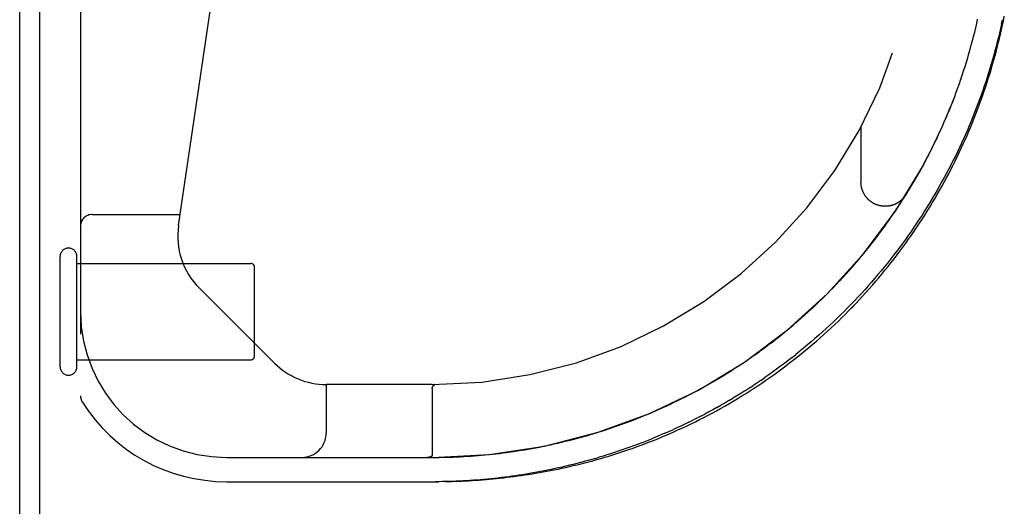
# Model space of a CAD drawing. Header units: inches. Extents: x 0 to 283, y 0 to 183.
# Tile 21 of 256: x 53.28 to 55.81, y 32.42 to 33.67. Entities that reach past the tile are written whole.
import ezdxf

# ---------------------------------------------------------------- set-up
doc = ezdxf.new("R2010")
doc.units = ezdxf.units.IN
doc.header["$LTSCALE"] = 15.583333
doc.header["$MEASUREMENT"] = 0
doc.linetypes.add('HIDDEN', pattern=[0.2, 0.1, -0.1])
doc.layers.get('0').update_dxf_attribs({"linetype": 'CONTINUOUS'})
doc.layers.add('DEFAULT_2', color=8, linetype='HIDDEN')
doc.layers.add('LEFTHAND_DOOR_ASSEMBLY', color=7, linetype='CONTINUOUS')

msp = doc.modelspace()

# ---------------------------------------------------------------- linework, layer by layer
at = {"color": 7, "linetype": 'Continuous'}
msp.add_line((53.3313, 11.1414), (53.3313, 34.9114), dxfattribs=at)
at = {"color": 3, "linetype": 'Continuous'}
msp.add_line((53.2793, 11.2524), (53.2793, 34.8004), dxfattribs=at)
at = {"layer": 'DEFAULT_2', "color": 8, "linetype": 'HIDDEN'}
for p, q in [((53.3833, 32.7804), (53.3833, 33.0644)), ((53.4263, 32.7804), (53.4263, 33.0644)), ((53.4263, 33.0464), (53.8733, 33.0464)), ((53.8833, 32.8084), (53.8833, 33.0364)), ((53.4263, 32.7984), (53.8733, 32.7984))]:
    msp.add_line(p, q, dxfattribs=at)
for centre, radius, start, end in [((53.4048, 33.0644), 0.0215, 360, 180), ((53.8733, 33.0364), 0.01, 360, 90), ((53.8733, 32.8084), 0.01, 270, 0), ((53.4048, 32.7804), 0.0215, 180, 0)]:
    msp.add_arc(centre, radius, start, end, dxfattribs=at)
at = {"layer": 'LEFTHAND_DOOR_ASSEMBLY', "color": 8, "linetype": 'HIDDEN'}
for p, q in [((53.4358, 34.4224), (53.4358, 32.7055)), ((53.6878, 33.1438), (53.871, 34.3906)), ((55.7399, 33.6635), (55.7424, 33.6747)), ((55.8037, 33.6619), (55.8062, 33.6734)), ((55.7347, 33.6414), (55.7373, 33.6525)), ((55.7373, 33.6525), (55.7399, 33.6636)), ((55.7261, 33.6082), (55.7291, 33.6194)), ((55.729, 33.6193), (55.7319, 33.6304)), ((55.7319, 33.6303), (55.7347, 33.6415)), ((55.7199, 33.5861), (55.7231, 33.5972)), ((55.723, 33.5972), (55.7261, 33.6083)), ((55.7134, 33.564), (55.7167, 33.5751)), ((55.7167, 33.5751), (55.7199, 33.5862)), ((55.6874, 33.4869), (55.6914, 33.498)), ((55.6914, 33.498), (55.6953, 33.509)), ((55.6566, 33.4104), (55.6614, 33.4214)), ((55.4423, 33.3974), (55.4423, 33.2558)), ((55.647, 33.3888), (55.6519, 33.3997)), ((55.621, 33.3347), (55.6265, 33.3456)), ((55.6264, 33.3455), (55.6318, 33.3564)), ((55.6155, 33.324), (55.6211, 33.3349)), ((55.5926, 33.2813), (55.5985, 33.2921)), ((55.5985, 33.2919), (55.6043, 33.3027)), ((55.6043, 33.3027), (55.61, 33.3134)), ((55.5805, 33.2602), (55.5866, 33.2709)), ((55.5866, 33.2707), (55.5926, 33.2815)), ((55.5679, 33.2391), (55.5743, 33.2498)), ((55.5743, 33.2496), (55.5805, 33.2603)), ((55.5484, 33.2079), (55.5551, 33.2184)), ((55.555, 33.2183), (55.5616, 33.2288)), ((55.5615, 33.2287), (55.568, 33.2393)), ((55.5349, 33.1872), (55.5418, 33.1977)), ((55.5417, 33.1975), (55.5485, 33.208)), ((53.4658, 33.1724), (53.692, 33.1724)), ((55.5139, 33.1565), (55.5211, 33.1669)), ((55.521, 33.1667), (55.5281, 33.1771)), ((55.528, 33.1769), (55.535, 33.1874)), ((55.4995, 33.1365), (55.5068, 33.1466)), ((55.4769, 33.1063), (55.4846, 33.1165)), ((55.4845, 33.1163), (55.4921, 33.1264)), ((55.492, 33.1263), (55.4995, 33.1365)), ((55.4614, 33.0866), (55.4693, 33.0967)), ((55.4692, 33.0965), (55.477, 33.1065)), ((55.4375, 33.0575), (55.4457, 33.0674)), ((55.4456, 33.0672), (55.4537, 33.0771)), ((55.4535, 33.0769), (55.4616, 33.0868)), ((55.4128, 33.029), (55.4213, 33.0386)), ((55.4211, 33.0384), (55.4295, 33.0481)), ((55.4293, 33.048), (55.4376, 33.0577)), ((55.3958, 33.0103), (55.4045, 33.0198)), ((55.4043, 33.0196), (55.4129, 33.0292)), ((55.3698, 32.9828), (55.3788, 32.9921)), ((55.3786, 32.9919), (55.3874, 33.0013)), ((55.3873, 33.0011), (55.396, 33.0105)), ((53.9344, 32.79), (53.7408, 32.9835)), ((55.3431, 32.956), (55.3523, 32.9651)), ((55.3521, 32.9649), (55.3612, 32.974)), ((55.361, 32.9738), (55.37, 32.983)), ((55.3157, 32.93), (55.3251, 32.9388)), ((55.3249, 32.9386), (55.3343, 32.9475)), ((55.3341, 32.9473), (55.3433, 32.9562)), ((55.2877, 32.9048), (55.2973, 32.9133)), ((55.2971, 32.9131), (55.3067, 32.9217)), ((55.3065, 32.9215), (55.3159, 32.9302)), ((55.2592, 32.8803), (55.269, 32.8886)), ((55.2688, 32.8884), (55.2785, 32.8967)), ((55.2783, 32.8965), (55.288, 32.9049)), ((55.2302, 32.8568), (55.2401, 32.8647)), ((55.2399, 32.8645), (55.2498, 32.8726)), ((55.2496, 32.8724), (55.2594, 32.8805)), ((55.2007, 32.8341), (55.2108, 32.8418)), ((55.2106, 32.8416), (55.2206, 32.8493)), ((55.2204, 32.8491), (55.2304, 32.857)), ((55.1609, 32.8054), (55.1712, 32.8126)), ((55.1709, 32.8124), (55.1811, 32.8197)), ((55.1809, 32.8195), (55.1911, 32.827)), ((55.1908, 32.8268), (55.201, 32.8343)), ((55.2654, 32.8046), (55.2753, 32.8125)), ((55.1207, 32.7783), (55.131, 32.7851)), ((55.1308, 32.7849), (55.1411, 32.7918)), ((55.1408, 32.7916), (55.1512, 32.7986)), ((55.1509, 32.7984), (55.1612, 32.8055)), ((55.0801, 32.753), (55.0905, 32.7593)), ((55.0903, 32.7591), (55.1007, 32.7656)), ((55.1004, 32.7654), (55.1108, 32.772)), ((55.1105, 32.7718), (55.1209, 32.7785)), ((54.0673, 32.7349), (54.0673, 32.6099)), ((54.3396, 32.7349), (54.0673, 32.7349)), ((54.346, 32.7349), (54.3462, 32.7349)), ((54.3461, 32.7349), (54.3464, 32.7349)), ((54.3462, 32.7349), (54.3465, 32.7349)), ((55.04, 32.7297), (55.0502, 32.7355)), ((55.0499, 32.7353), (55.0602, 32.7412)), ((55.06, 32.7411), (55.0703, 32.7471)), ((55.07, 32.747), (55.0804, 32.7532)), ((55.1847, 32.7456), (55.1949, 32.7526)), ((54.3396, 32.7246), (54.3396, 32.553)), ((54.3408, 32.7287), (54.3424, 32.731)), ((54.3419, 32.7304), (54.3408, 32.7287)), ((54.342, 32.7304), (54.3426, 32.7313)), ((54.9909, 32.7035), (55.0008, 32.7086)), ((55.0006, 32.7085), (55.0106, 32.7137)), ((55.0104, 32.7136), (55.0204, 32.719)), ((55.0202, 32.7189), (55.0303, 32.7243)), ((55.03, 32.7242), (55.0402, 32.7298)), ((54.9716, 32.6939), (54.9814, 32.6987)), ((54.9812, 32.6987), (54.9911, 32.7036)), ((55.1026, 32.6934), (55.1129, 32.6995)), ((54.9332, 32.6758), (54.9428, 32.6802)), ((55.0304, 32.6534), (55.0407, 32.6588)), ((55.0717, 32.6756), (55.082, 32.6814)), ((54.9996, 32.6378), (55.0099, 32.6429)), ((54.7495, 32.6071), (54.7592, 32.6101)), ((54.7689, 32.613), (54.7788, 32.6162)), ((54.7787, 32.6162), (54.7886, 32.6194)), ((54.7885, 32.6193), (54.7984, 32.6226)), ((54.7983, 32.6226), (54.8081, 32.6259)), ((54.808, 32.6259), (54.8178, 32.6293)), ((53.8108, 32.5474), (54.3396, 32.5474)), ((54.3275, 32.5474), (54.3269, 32.5474)), ((54.3286, 32.5474), (54.328, 32.5474)), ((54.3291, 32.5475), (54.3296, 32.5475)), ((54.3296, 32.5475), (54.3301, 32.5475)), ((54.7598, 32.5449), (54.7695, 32.5478)), ((53.8108, 32.4849), (54.3484, 32.4849)), ((54.3481, 32.4849), (54.3567, 32.485)), ((54.3481, 32.4849), (54.3567, 32.485)), ((54.3653, 32.4851), (54.3484, 32.4849)), ((54.3739, 32.4852), (54.3573, 32.485))]:
    msp.add_line(p, q, dxfattribs=at)
for points in [[(55.7955, 33.6131), (55.7983, 33.6246), (55.801, 33.6361), (55.8036, 33.6476), (55.8061, 33.6591), (55.8086, 33.6706), (55.8109, 33.6822)], [(55.8037, 33.6619), (55.8012, 33.6505), (55.7985, 33.639), (55.7958, 33.6276), (55.7929, 33.6161), (55.79, 33.6047), (55.7869, 33.5933), (55.7838, 33.5819), (55.7806, 33.5705), (55.7773, 33.5591), (55.7739, 33.5477), (55.7704, 33.5363), (55.7668, 33.5249), (55.7631, 33.5136), (55.7593, 33.5022), (55.7554, 33.4909), (55.7514, 33.4796), (55.7473, 33.4683), (55.7431, 33.457), (55.7388, 33.4457), (55.7344, 33.4344), (55.7299, 33.4232), (55.7254, 33.4119), (55.7207, 33.4007), (55.7159, 33.3895), (55.711, 33.3783), (55.706, 33.3672), (55.701, 33.356), (55.6958, 33.3449), (55.6905, 33.3338), (55.6851, 33.3227), (55.6796, 33.3117), (55.6741, 33.3007), (55.6684, 33.2897), (55.6626, 33.2787), (55.6567, 33.2678), (55.6507, 33.2569), (55.6447, 33.246), (55.6385, 33.2352), (55.6322, 33.2244), (55.6258, 33.2136), (55.6193, 33.2029), (55.6127, 33.1922), (55.606, 33.1815), (55.5993, 33.1709), (55.5924, 33.1604), (55.5854, 33.1498), (55.5783, 33.1393), (55.5711, 33.1289), (55.5638, 33.1185), (55.5565, 33.1082), (55.549, 33.0979), (55.5414, 33.0876), (55.5338, 33.0774), (55.526, 33.0673), (55.5182, 33.0572), (55.5102, 33.0472), (55.5022, 33.0372), (55.494, 33.0274), (55.4858, 33.0175), (55.4775, 33.0077), (55.4691, 32.998), (55.4606, 32.9884), (55.4521, 32.9788), (55.4434, 32.9693), (55.4347, 32.9599), (55.4259, 32.9506), (55.417, 32.9413), (55.408, 32.9321), (55.3989, 32.923), (55.3898, 32.914), (55.3806, 32.905), (55.3714, 32.8961), (55.362, 32.8874), (55.3526, 32.8787), (55.3432, 32.8701), (55.3336, 32.8616), (55.324, 32.8532), (55.3144, 32.8448), (55.3047, 32.8366), (55.2949, 32.8285), (55.2851, 32.8204), (55.2753, 32.8125)], [(54.3739, 32.4852), (54.3825, 32.4854), (54.3912, 32.4857), (54.3998, 32.486), (54.4085, 32.4863), (54.4171, 32.4867), (54.4258, 32.4871), (54.4345, 32.4876), (54.4433, 32.4881), (54.452, 32.4887), (54.4608, 32.4893), (54.4696, 32.49), (54.4785, 32.4907), (54.4873, 32.4915), (54.4962, 32.4923), (54.5052, 32.4932), (54.5142, 32.4942), (54.5232, 32.4952), (54.5322, 32.4962), (54.5413, 32.4973), (54.5505, 32.4985), (54.5596, 32.4997), (54.5689, 32.501), (54.5781, 32.5024), (54.5874, 32.5038), (54.5968, 32.5053), (54.6062, 32.5068), (54.6156, 32.5084), (54.6251, 32.5101), (54.6347, 32.5119), (54.6442, 32.5137), (54.6539, 32.5156), (54.6636, 32.5176), (54.6733, 32.5197), (54.6831, 32.5218), (54.6929, 32.524), (54.7028, 32.5263), (54.7127, 32.5287), (54.7227, 32.5311), (54.7327, 32.5337), (54.7427, 32.5363), (54.7529, 32.539), (54.763, 32.5418), (54.7732, 32.5447), (54.7835, 32.5477), (54.7937, 32.5508), (54.8041, 32.554), (54.8144, 32.5573), (54.8248, 32.5607), (54.8353, 32.5641), (54.8458, 32.5677), (54.8563, 32.5714), (54.8668, 32.5752), (54.8774, 32.5791), (54.888, 32.5831), (54.8986, 32.5871), (54.9093, 32.5913), (54.92, 32.5956), (54.9307, 32.6001), (54.9414, 32.6046), (54.9521, 32.6092), (54.9629, 32.6139), (54.9736, 32.6188), (54.9844, 32.6237), (54.9952, 32.6288), (55.006, 32.634), (55.0167, 32.6392), (55.0275, 32.6446), (55.0383, 32.6501), (55.0491, 32.6558), (55.0599, 32.6615), (55.0706, 32.6673), (55.0813, 32.6733), (55.0921, 32.6793), (55.1028, 32.6855), (55.1134, 32.6917), (55.1241, 32.6981), (55.1347, 32.7046), (55.1453, 32.7112), (55.1558, 32.7179), (55.1664, 32.7247), (55.1768, 32.7316), (55.1873, 32.7386), (55.1977, 32.7457), (55.208, 32.7529), (55.2183, 32.7602), (55.2286, 32.7676), (55.2388, 32.7751), (55.2489, 32.7827), (55.259, 32.7903), (55.2691, 32.7981), (55.279, 32.806), (55.2889, 32.814), (55.2988, 32.822), (55.3085, 32.8301), (55.3183, 32.8384), (55.3279, 32.8467), (55.3375, 32.8551), (55.347, 32.8635), (55.3564, 32.8721), (55.3657, 32.8807), (55.375, 32.8895), (55.3842, 32.8983), (55.3933, 32.9071), (55.4023, 32.9161), (55.4113, 32.9251), (55.4202, 32.9342), (55.4289, 32.9433), (55.4376, 32.9526), (55.4463, 32.9619), (55.4548, 32.9712), (55.4632, 32.9807), (55.4716, 32.9902), (55.4798, 32.9997), (55.488, 33.0093), (55.4961, 33.019), (55.5041, 33.0287), (55.512, 33.0385), (55.5198, 33.0484), (55.5275, 33.0583), (55.5352, 33.0682), (55.5427, 33.0783), (55.5501, 33.0883), (55.5575, 33.0984), (55.5647, 33.1086), (55.5719, 33.1188), (55.579, 33.1291), (55.5859, 33.1394), (55.5928, 33.1497), (55.5996, 33.1601), (55.6063, 33.1705), (55.6129, 33.181), (55.6194, 33.1915), (55.6258, 33.2021), (55.6321, 33.2127), (55.6383, 33.2233), (55.6444, 33.234), (55.6504, 33.2447), (55.6563, 33.2555), (55.6621, 33.2662), (55.6679, 33.277), (55.6735, 33.2879), (55.679, 33.2988), (55.6845, 33.3097), (55.6898, 33.3206), (55.6951, 33.3316), (55.7002, 33.3426), (55.7053, 33.3536), (55.7102, 33.3646), (55.7151, 33.3757), (55.7199, 33.3868), (55.7246, 33.3979), (55.7291, 33.4091), (55.7336, 33.4203), (55.738, 33.4314), (55.7423, 33.4427), (55.7465, 33.4539), (55.7506, 33.4652), (55.7546, 33.4764), (55.7586, 33.4877), (55.7624, 33.4991), (55.7661, 33.5104), (55.7698, 33.5217), (55.7733, 33.5331), (55.7767, 33.5445), (55.7801, 33.5559), (55.7834, 33.5673), (55.7865, 33.5788), (55.7896, 33.5902), (55.7926, 33.6017), (55.7955, 33.6131)], [(55.6991, 33.5199), (55.7028, 33.5309), (55.7064, 33.542), (55.7099, 33.553), (55.7134, 33.5641)], [(55.6991, 33.52), (55.7028, 33.531), (55.7064, 33.5421), (55.71, 33.5531)], [(55.6914, 33.4979), (55.6953, 33.5089), (55.6991, 33.52)], [(55.6613, 33.4213), (55.6659, 33.4322), (55.6704, 33.4431), (55.6748, 33.4541), (55.6791, 33.465), (55.6833, 33.476), (55.6874, 33.4871)], [(55.6614, 33.4214), (55.666, 33.4323), (55.6705, 33.4433), (55.6749, 33.4542), (55.6791, 33.4651), (55.6833, 33.4761)], [(55.647, 33.3887), (55.6519, 33.3995), (55.6567, 33.4105)], [(55.6317, 33.3562), (55.6369, 33.367), (55.642, 33.3779), (55.647, 33.3888)], [(55.6318, 33.3564), (55.637, 33.3672), (55.642, 33.378)], [(55.6042, 33.3026), (55.6099, 33.3133), (55.6156, 33.3241)], [(55.5578, 33.2227), (55.5572, 33.2218), (55.5566, 33.2208), (55.556, 33.2199), (55.5553, 33.219), (55.5547, 33.2181), (55.554, 33.2172), (55.5532, 33.2163), (55.5525, 33.2154), (55.5518, 33.2146), (55.551, 33.2137), (55.5502, 33.2129), (55.5495, 33.2121), (55.5486, 33.2112), (55.5478, 33.2105), (55.547, 33.2097), (55.5461, 33.2089), (55.5453, 33.2082), (55.5444, 33.2074), (55.5435, 33.2067), (55.5426, 33.206), (55.5417, 33.2054), (55.5408, 33.2047), (55.5399, 33.204), (55.5389, 33.2034), (55.5379, 33.2028), (55.537, 33.2022), (55.536, 33.2016), (55.535, 33.2011), (55.534, 33.2005), (55.533, 33.2), (55.532, 33.1995), (55.5309, 33.199), (55.5299, 33.1986), (55.5288, 33.1981), (55.5278, 33.1977), (55.5267, 33.1973), (55.5257, 33.1969), (55.5246, 33.1965), (55.5235, 33.1962), (55.5224, 33.1958), (55.5213, 33.1955), (55.5202, 33.1952), (55.5191, 33.195), (55.518, 33.1947), (55.5169, 33.1945), (55.5158, 33.1943), (55.5146, 33.1941), (55.5135, 33.1939), (55.5124, 33.1938), (55.5113, 33.1936), (55.5101, 33.1935), (55.509, 33.1934), (55.5079, 33.1934), (55.5067, 33.1933), (55.5056, 33.1933), (55.5044, 33.1933), (55.5033, 33.1933), (55.5022, 33.1934), (55.501, 33.1934), (55.4999, 33.1935), (55.4988, 33.1936), (55.4976, 33.1937), (55.4965, 33.1939), (55.4954, 33.194), (55.4942, 33.1942), (55.4931, 33.1944), (55.492, 33.1946), (55.4909, 33.1949), (55.4898, 33.1951), (55.4887, 33.1954), (55.4876, 33.1957), (55.4865, 33.196), (55.4854, 33.1964), (55.4843, 33.1967), (55.4833, 33.1971), (55.4822, 33.1975), (55.4811, 33.198), (55.4801, 33.1984), (55.479, 33.1989), (55.478, 33.1993), (55.477, 33.1998), (55.476, 33.2003), (55.475, 33.2009), (55.474, 33.2014), (55.473, 33.202), (55.472, 33.2026), (55.4711, 33.2032), (55.4701, 33.2038), (55.4692, 33.2045), (55.4682, 33.2051), (55.4673, 33.2058), (55.4664, 33.2065), (55.4655, 33.2072), (55.4646, 33.2079), (55.4638, 33.2087), (55.4629, 33.2094), (55.4621, 33.2102), (55.4613, 33.211), (55.4604, 33.2118), (55.4597, 33.2126), (55.4589, 33.2134), (55.4581, 33.2143), (55.4574, 33.2151), (55.4566, 33.216), (55.4559, 33.2169), (55.4552, 33.2178), (55.4545, 33.2187), (55.4539, 33.2196), (55.4532, 33.2205), (55.4526, 33.2215), (55.452, 33.2224), (55.4514, 33.2234), (55.4508, 33.2244), (55.4502, 33.2254), (55.4497, 33.2264), (55.4491, 33.2274), (55.4486, 33.2284), (55.4481, 33.2294), (55.4477, 33.2305), (55.4472, 33.2315), (55.4468, 33.2326), (55.4464, 33.2336), (55.446, 33.2347), (55.4456, 33.2358), (55.4452, 33.2368), (55.4449, 33.2379), (55.4446, 33.239), (55.4443, 33.2401), (55.444, 33.2412), (55.4438, 33.2423), (55.4435, 33.2435), (55.4433, 33.2446), (55.4431, 33.2457), (55.443, 33.2468), (55.4428, 33.248), (55.4427, 33.2491), (55.4426, 33.2502), (55.4425, 33.2513), (55.4424, 33.2525), (55.4423, 33.2536), (55.4423, 33.2548), (55.4423, 33.2558)], [(55.4994, 33.1363), (55.5067, 33.1464), (55.514, 33.1567)], [(55.259, 32.7903), (55.269, 32.7981), (55.279, 32.806), (55.2889, 32.8139), (55.2988, 32.822), (55.3085, 32.8301), (55.3183, 32.8384), (55.3279, 32.8467), (55.3375, 32.8551), (55.347, 32.8635), (55.3564, 32.8721), (55.3657, 32.8807), (55.375, 32.8895), (55.3842, 32.8983), (55.3933, 32.9071), (55.4023, 32.9161), (55.4113, 32.9251), (55.4201, 32.9342), (55.4289, 32.9433), (55.4376, 32.9526), (55.4462, 32.9619), (55.4548, 32.9712), (55.4632, 32.9807), (55.4716, 32.9902), (55.4798, 32.9997), (55.488, 33.0093), (55.4961, 33.019), (55.5041, 33.0287), (55.512, 33.0385)], [(55.2654, 32.8046), (55.2554, 32.7969), (55.2454, 32.7892), (55.2354, 32.7817), (55.2253, 32.7743), (55.2152, 32.7669), (55.2051, 32.7597), (55.1949, 32.7526)], [(54.3739, 32.4852), (54.3825, 32.4854), (54.3912, 32.4857), (54.3998, 32.486), (54.4085, 32.4863), (54.4171, 32.4867), (54.4258, 32.4871), (54.4345, 32.4876), (54.4433, 32.4881), (54.452, 32.4887), (54.4608, 32.4893), (54.4696, 32.49), (54.4785, 32.4907), (54.4873, 32.4915), (54.4962, 32.4923), (54.5052, 32.4932), (54.5142, 32.4942), (54.5232, 32.4952), (54.5322, 32.4962), (54.5413, 32.4973), (54.5505, 32.4985), (54.5596, 32.4997), (54.5689, 32.501), (54.5781, 32.5024), (54.5874, 32.5038), (54.5968, 32.5053), (54.6062, 32.5068), (54.6156, 32.5084), (54.6251, 32.5101), (54.6347, 32.5119), (54.6442, 32.5137), (54.6539, 32.5156), (54.6636, 32.5176), (54.6733, 32.5197), (54.6831, 32.5218), (54.6929, 32.524), (54.7028, 32.5263), (54.7127, 32.5287), (54.7227, 32.5311), (54.7327, 32.5337), (54.7427, 32.5363), (54.7528, 32.539), (54.763, 32.5418), (54.7732, 32.5447), (54.7834, 32.5477), (54.7937, 32.5508), (54.8041, 32.554), (54.8144, 32.5573), (54.8248, 32.5607), (54.8353, 32.5641), (54.8458, 32.5677), (54.8563, 32.5714), (54.8668, 32.5752), (54.8774, 32.5791), (54.888, 32.583), (54.8986, 32.5871), (54.9093, 32.5913), (54.92, 32.5956), (54.9307, 32.6001), (54.9414, 32.6046), (54.9521, 32.6092), (54.9629, 32.6139), (54.9736, 32.6188), (54.9844, 32.6237), (54.9952, 32.6288), (55.006, 32.634), (55.0167, 32.6392), (55.0275, 32.6446), (55.0383, 32.6501), (55.0491, 32.6558), (55.0598, 32.6615), (55.0706, 32.6673), (55.0813, 32.6733), (55.0921, 32.6793), (55.1028, 32.6855), (55.1134, 32.6917), (55.1241, 32.6981), (55.1347, 32.7046), (55.1453, 32.7112), (55.1558, 32.7179), (55.1663, 32.7247), (55.1768, 32.7316), (55.1873, 32.7386), (55.1977, 32.7457), (55.208, 32.7529), (55.2183, 32.7602), (55.2286, 32.7676), (55.2388, 32.7751), (55.2489, 32.7827)], [(54.3437, 32.7329), (54.3439, 32.7331), (54.3441, 32.7333), (54.3442, 32.7335), (54.3444, 32.7336), (54.3445, 32.7338), (54.3447, 32.734), (54.3449, 32.7341), (54.345, 32.7343), (54.3452, 32.7344), (54.3453, 32.7345), (54.3455, 32.7346), (54.3456, 32.7347), (54.3458, 32.7347), (54.3459, 32.7348), (54.3461, 32.7349)], [(54.346, 32.7349), (54.3458, 32.7348), (54.3457, 32.7347), (54.3455, 32.7347), (54.3454, 32.7346), (54.3453, 32.7345), (54.3451, 32.7344), (54.345, 32.7343), (54.3448, 32.7341), (54.3447, 32.734), (54.3445, 32.7338), (54.3443, 32.7337), (54.3442, 32.7335), (54.344, 32.7333), (54.3439, 32.7331), (54.3437, 32.7329)], [(55.1847, 32.7456), (55.1745, 32.7387), (55.1643, 32.7319)], [(54.3396, 32.7246), (54.3396, 32.7248), (54.3396, 32.7251), (54.3396, 32.7253), (54.3396, 32.7255), (54.3397, 32.7257), (54.3397, 32.726), (54.3397, 32.7262), (54.3398, 32.7264), (54.3398, 32.7266), (54.3399, 32.7268), (54.34, 32.727), (54.34, 32.7272), (54.3401, 32.7274), (54.3402, 32.7276), (54.3403, 32.7278), (54.3404, 32.728), (54.3405, 32.7282), (54.3406, 32.7283), (54.3407, 32.7285), (54.3408, 32.7287)], [(54.3408, 32.7287), (54.3407, 32.7285), (54.3406, 32.7283), (54.3405, 32.7282), (54.3404, 32.728), (54.3403, 32.7278), (54.3402, 32.7276), (54.3401, 32.7274)], [(54.3424, 32.731), (54.3426, 32.7313), (54.3428, 32.7316), (54.343, 32.7319), (54.3432, 32.7321), (54.3433, 32.7324), (54.3435, 32.7326), (54.3437, 32.7329)], [(54.3437, 32.7329), (54.3435, 32.7327), (54.3433, 32.7324), (54.3431, 32.7322), (54.343, 32.7319), (54.3428, 32.7316), (54.3426, 32.7313)], [(55.1438, 32.7186), (55.1335, 32.7121), (55.1232, 32.7058), (55.1129, 32.6995)], [(55.1438, 32.7186), (55.1541, 32.7252), (55.1643, 32.7319)], [(54.9427, 32.6802), (54.9523, 32.6846), (54.9619, 32.6892), (54.9717, 32.6939)], [(54.9428, 32.6802), (54.9524, 32.6847), (54.9621, 32.6893)], [(55.1026, 32.6934), (55.0923, 32.6873), (55.082, 32.6814)], [(54.8178, 32.6293), (54.8275, 32.6328), (54.8372, 32.6363), (54.8469, 32.6399), (54.8565, 32.6436), (54.8661, 32.6474), (54.8757, 32.6512), (54.8852, 32.6551), (54.8948, 32.659), (54.9044, 32.6631), (54.914, 32.6672), (54.9236, 32.6715), (54.9332, 32.6758)], [(54.8948, 32.659), (54.9044, 32.6631), (54.914, 32.6672), (54.9236, 32.6715)], [(55.0717, 32.6756), (55.0613, 32.6699), (55.051, 32.6643), (55.0407, 32.6588)], [(54.8177, 32.6293), (54.8275, 32.6328), (54.8371, 32.6363), (54.8468, 32.6399), (54.8564, 32.6436), (54.8661, 32.6473), (54.8756, 32.6512), (54.8852, 32.6551)], [(54.9996, 32.6378), (54.9893, 32.6328), (54.9791, 32.628), (54.9689, 32.6232), (54.9587, 32.6185)], [(55.0304, 32.6534), (55.0201, 32.6481), (55.0099, 32.6429)], [(54.7011, 32.5936), (54.7107, 32.5962), (54.7203, 32.5988), (54.73, 32.6015), (54.7397, 32.6042), (54.7495, 32.6071)], [(54.7494, 32.6071), (54.7591, 32.61), (54.769, 32.6131)], [(54.9383, 32.6095), (54.9282, 32.6051), (54.9181, 32.6008), (54.908, 32.5967)], [(54.9383, 32.6095), (54.9485, 32.614), (54.9587, 32.6185)], [(54.6249, 32.576), (54.6344, 32.578), (54.6438, 32.58), (54.6533, 32.5821), (54.6628, 32.5842), (54.6723, 32.5865), (54.6819, 32.5888), (54.6915, 32.5912), (54.7011, 32.5936)], [(54.625, 32.576), (54.6344, 32.578), (54.6439, 32.58), (54.6534, 32.5821), (54.6629, 32.5842), (54.6724, 32.5865), (54.682, 32.5888), (54.6915, 32.5912)], [(54.7011, 32.5936), (54.7108, 32.5962), (54.7204, 32.5988), (54.7301, 32.6015), (54.7398, 32.6043)], [(54.8778, 32.5847), (54.8678, 32.5809), (54.8579, 32.5772), (54.8479, 32.5736), (54.838, 32.5701), (54.8282, 32.5666), (54.8183, 32.5633), (54.8085, 32.56), (54.7987, 32.5568), (54.7889, 32.5537), (54.7792, 32.5507), (54.7695, 32.5478)], [(54.8778, 32.5847), (54.8879, 32.5886), (54.8979, 32.5926), (54.908, 32.5967)], [(54.3396, 32.5474), (54.3487, 32.5474), (54.3578, 32.5475), (54.3668, 32.5477), (54.3759, 32.5479), (54.385, 32.5481), (54.3941, 32.5484), (54.4032, 32.5488), (54.4123, 32.5492), (54.4215, 32.5497), (54.4306, 32.5503), (54.4397, 32.5509), (54.4488, 32.5516), (54.458, 32.5523), (54.4671, 32.5531), (54.4763, 32.5539), (54.4855, 32.5548), (54.4947, 32.5558), (54.5039, 32.5568), (54.5131, 32.5579), (54.5223, 32.5591), (54.5316, 32.5603), (54.5409, 32.5616)], [(54.3578, 32.5475), (54.3669, 32.5477), (54.3759, 32.5479), (54.385, 32.5481), (54.3941, 32.5484), (54.4032, 32.5488), (54.4124, 32.5492), (54.4215, 32.5497), (54.4306, 32.5503), (54.4397, 32.5509), (54.4489, 32.5516), (54.458, 32.5523), (54.4672, 32.5531), (54.4763, 32.5539), (54.4855, 32.5548), (54.4947, 32.5558), (54.5039, 32.5568), (54.5131, 32.5579), (54.5224, 32.5591), (54.5316, 32.5603)], [(54.5408, 32.5616), (54.5501, 32.5629), (54.5594, 32.5643), (54.5687, 32.5658), (54.5781, 32.5673)], [(54.5409, 32.5616), (54.5501, 32.5629), (54.5594, 32.5643), (54.5687, 32.5658)], [(54.578, 32.5673), (54.5874, 32.5689), (54.5967, 32.5706), (54.6061, 32.5723), (54.6155, 32.5741), (54.625, 32.576)], [(54.5781, 32.5673), (54.5874, 32.5689), (54.5968, 32.5706), (54.6062, 32.5723), (54.6156, 32.5742)], [(54.3268, 32.5474), (54.3274, 32.5474), (54.328, 32.5474)], [(54.328, 32.5474), (54.3285, 32.5474), (54.3291, 32.5475)], [(54.3396, 32.553), (54.3396, 32.5529), (54.3396, 32.5527), (54.3396, 32.5526), (54.3395, 32.5524), (54.3395, 32.5523), (54.3395, 32.5521), (54.3394, 32.552), (54.3394, 32.5519), (54.3393, 32.5517), (54.3393, 32.5516), (54.3392, 32.5515), (54.3391, 32.5513), (54.3391, 32.5512), (54.339, 32.5511), (54.3389, 32.5509), (54.3388, 32.5508), (54.3387, 32.5507), (54.3386, 32.5506), (54.3385, 32.5505), (54.3384, 32.5503), (54.3382, 32.5502), (54.3381, 32.5501), (54.338, 32.55), (54.3378, 32.5499), (54.3377, 32.5498), (54.3375, 32.5497), (54.3373, 32.5495), (54.3371, 32.5494), (54.337, 32.5493), (54.3368, 32.5492), (54.3365, 32.5491), (54.3363, 32.549), (54.3361, 32.5489), (54.3359, 32.5488), (54.3356, 32.5487), (54.3353, 32.5486), (54.3351, 32.5485), (54.3348, 32.5484), (54.3345, 32.5483), (54.3342, 32.5482), (54.3338, 32.5481), (54.3335, 32.5481), (54.3331, 32.548), (54.3328, 32.5479), (54.3324, 32.5478), (54.3319, 32.5478), (54.3315, 32.5477), (54.3311, 32.5476), (54.3306, 32.5476), (54.3301, 32.5475)], [(54.7598, 32.5449), (54.7502, 32.5421), (54.7406, 32.5394), (54.731, 32.5368), (54.7214, 32.5343), (54.7119, 32.5318), (54.7024, 32.5294), (54.6929, 32.5271), (54.6835, 32.5248), (54.6741, 32.5226), (54.6647, 32.5205), (54.6553, 32.5185), (54.646, 32.5165), (54.6367, 32.5146), (54.6274, 32.5127), (54.6181, 32.511), (54.6089, 32.5092), (54.5997, 32.5076), (54.5905, 32.506), (54.5813, 32.5045), (54.5722, 32.503), (54.5631, 32.5016), (54.554, 32.5003), (54.5449, 32.499), (54.5358, 32.4978), (54.5268, 32.4966), (54.5177, 32.4955), (54.5087, 32.4944), (54.4997, 32.4935), (54.4907, 32.4925), (54.4818, 32.4916), (54.4728, 32.4908), (54.4639, 32.49), (54.455, 32.4893), (54.446, 32.4887), (54.4371, 32.4881), (54.4282, 32.4875), (54.4193, 32.487), (54.4105, 32.4866), (54.4016, 32.4862), (54.3927, 32.4858), (54.3839, 32.4855), (54.375, 32.4853), (54.3661, 32.4851)]]:
    msp.add_lwpolyline(points, dxfattribs=at)
for centre, radius, start, end in [((54.3396, 33.9839), 1.4365, 270, 360), ((54.3396, 33.9839), 1.249, 270, 360), ((53.4658, 33.1424), 0.03, 90, 180), ((53.8738, 33.1164), 0.188, 171.6394, 225), ((53.8108, 32.9224), 0.375, 180, 270), ((54.0673, 32.9229), 0.188, 225, 270), ((53.4658, 32.7055), 0.03, 180, 212.1535), ((53.8108, 32.9224), 0.4375, 212.1535, 270), ((54.0048, 32.6099), 0.0625, 270, 360)]:
    msp.add_arc(centre, radius, start, end, dxfattribs=at)

doc.saveas('drawing.dxf')
